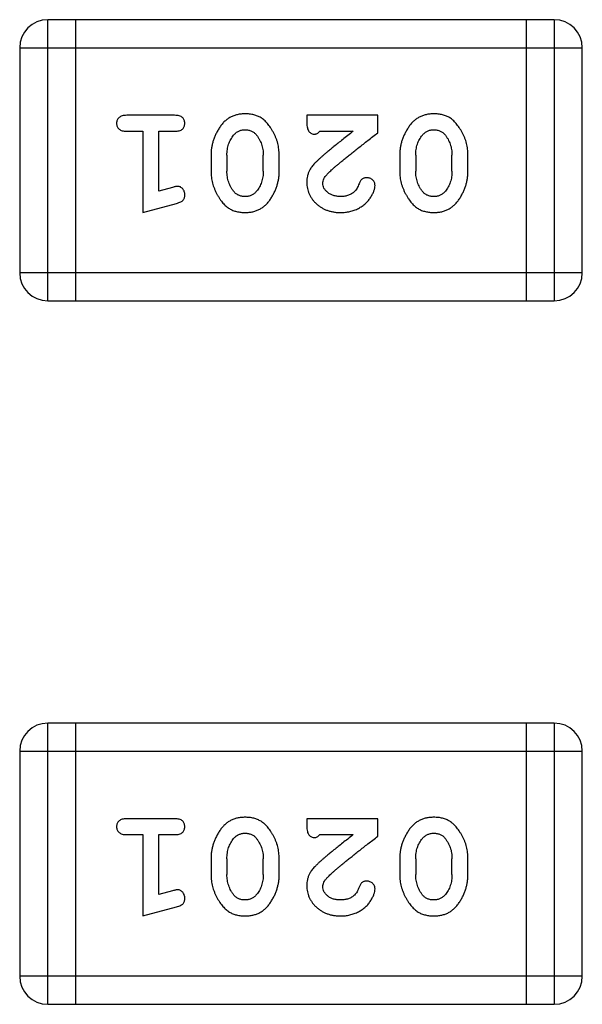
# Model space of a CAD drawing. Header units: millimetres. Extents: x 563 to 681, y 173 to 284.
# Tile 85 of 167: x 661.16 to 661.769, y 180.315 to 181.383. Entities that reach past the tile are written whole.
import ezdxf

# ---------------------------------------------------------------- set-up
doc = ezdxf.new("R2010")
doc.units = ezdxf.units.MM
doc.header["$LTSCALE"] = 30.734
doc.layers.get('0').update_dxf_attribs({"linetype": 'CONTINUOUS'})

msp = doc.modelspace()

# ---------------------------------------------------------------- linework, layer by layer
at = {"linetype": 'Continuous'}
for p, q in [((661.7387, 181.3826), (661.1901, 181.3826)), ((661.1901, 181.0778), (661.1901, 181.3826)), ((661.2206, 181.0778), (661.2206, 181.3826)), ((661.7082, 181.3826), (661.7082, 181.0778)), ((661.7387, 181.3826), (661.7387, 181.0778)), ((661.1596, 181.3521), (661.7692, 181.3521)), ((661.1596, 181.3521), (661.1596, 181.1083)), ((661.7692, 181.1083), (661.7692, 181.3521)), ((661.3275, 181.279), (661.2756, 181.279)), ((661.5478, 181.279), (661.4707, 181.279)), ((661.4707, 181.279), (661.4707, 181.2711)), ((661.5478, 181.2601), (661.5478, 181.279)), ((661.2756, 181.2617), (661.2929, 181.2617)), ((661.2929, 181.2617), (661.2929, 181.1736)), ((661.3102, 181.2617), (661.3275, 181.2617)), ((661.3102, 181.1967), (661.3102, 181.2617)), ((661.4848, 181.2617), (661.521, 181.2617)), ((661.3669, 181.2359), (661.3669, 181.2182)), ((661.3842, 181.2357), (661.3842, 181.2184)), ((661.4235, 181.2184), (661.4235, 181.2357)), ((661.4408, 181.2182), (661.4408, 181.2359)), ((661.5714, 181.2359), (661.5714, 181.2182)), ((661.5887, 181.2357), (661.5887, 181.2184)), ((661.628, 181.2184), (661.628, 181.2357)), ((661.6453, 181.2182), (661.6453, 181.2359)), ((661.3252, 181.2008), (661.3102, 181.1967)), ((661.2929, 181.1736), (661.3295, 181.1834)), ((661.7692, 181.1083), (661.1596, 181.1083)), ((661.1901, 181.0778), (661.7387, 181.0778)), ((661.7387, 180.6201), (661.1901, 180.6201)), ((661.1901, 180.3153), (661.1901, 180.6201)), ((661.2206, 180.3153), (661.2206, 180.6201)), ((661.7082, 180.6201), (661.7082, 180.3153)), ((661.7387, 180.6201), (661.7387, 180.3153)), ((661.1596, 180.5896), (661.7692, 180.5896)), ((661.1596, 180.5896), (661.1596, 180.3458)), ((661.7692, 180.3458), (661.7692, 180.5896)), ((661.3275, 180.5165), (661.2756, 180.5165)), ((661.5478, 180.5165), (661.4707, 180.5165)), ((661.4707, 180.5165), (661.4707, 180.5086)), ((661.5478, 180.4976), (661.5478, 180.5165)), ((661.2756, 180.4992), (661.2929, 180.4992)), ((661.2929, 180.4992), (661.2929, 180.4111)), ((661.3102, 180.4992), (661.3275, 180.4992)), ((661.3102, 180.4342), (661.3102, 180.4992)), ((661.4848, 180.4992), (661.521, 180.4992)), ((661.3669, 180.4734), (661.3669, 180.4557)), ((661.3842, 180.4731), (661.3842, 180.4559)), ((661.4235, 180.4559), (661.4235, 180.4731)), ((661.4408, 180.4557), (661.4408, 180.4734)), ((661.5714, 180.4734), (661.5714, 180.4557)), ((661.5887, 180.4731), (661.5887, 180.4559)), ((661.628, 180.4559), (661.628, 180.4731)), ((661.6453, 180.4557), (661.6453, 180.4734)), ((661.3252, 180.4383), (661.3102, 180.4342)), ((661.2929, 180.4111), (661.3295, 180.4209)), ((661.7692, 180.3458), (661.1596, 180.3458)), ((661.1901, 180.3153), (661.7387, 180.3153))]:
    msp.add_line(p, q, dxfattribs=at)
for centre, start, end in [((661.1901, 181.3521), 90, 180), ((661.7387, 181.3521), 0, 90), ((661.1901, 181.1083), 180, 270), ((661.7387, 181.1083), 270, 0), ((661.1901, 180.5896), 90, 180), ((661.7387, 180.5896), 0, 90), ((661.1901, 180.3458), 180, 270), ((661.7387, 180.3458), 270, 0)]:
    msp.add_arc(centre, 0.0305, start, end, dxfattribs=at)
for points, knots in [([(661.2756, 181.279), (661.2747, 181.2789), (661.273, 181.2789), (661.2707, 181.2784), (661.2688, 181.2777), (661.2672, 181.2766), (661.266, 181.2753), (661.2652, 181.2738), (661.2647, 181.2721), (661.2646, 181.2709), (661.2646, 181.2703)], [0, 0, 0, 0, 0.169012, 0.317488, 0.445429, 0.560977, 0.67065, 0.776666, 0.88492, 1, 1, 1, 1]), ([(661.3385, 181.2703), (661.3385, 181.2709), (661.3384, 181.2721), (661.3379, 181.2738), (661.3371, 181.2753), (661.336, 181.2766), (661.3344, 181.2777), (661.3324, 181.2784), (661.3301, 181.2789), (661.3284, 181.2789), (661.3275, 181.279)], [0, 0, 0, 0, 0.115051, 0.223278, 0.329269, 0.437893, 0.554681, 0.682591, 0.83103, 1, 1, 1, 1]), ([(661.4038, 181.2805), (661.4023, 181.2805), (661.3995, 181.2804), (661.3954, 181.2797), (661.3916, 181.2786), (661.388, 181.277), (661.3847, 181.275), (661.3816, 181.2725), (661.3788, 181.2695), (661.3764, 181.2661), (661.3742, 181.2625), (661.3722, 181.2589), (661.3706, 181.2551), (661.3692, 181.2514), (661.3682, 181.2476), (661.3674, 181.2437), (661.3669, 181.2398), (661.3669, 181.2372), (661.3669, 181.2359)], [0, 0, 0, 0, 0.067217, 0.131051, 0.19272, 0.252824, 0.312745, 0.373449, 0.436041, 0.501494, 0.567761, 0.632087, 0.695096, 0.757109, 0.817993, 0.878657, 0.939311, 1, 1, 1, 1]), ([(661.4408, 181.2359), (661.4408, 181.237), (661.4407, 181.2391), (661.4404, 181.2423), (661.44, 181.2454), (661.4393, 181.2485), (661.4384, 181.2516), (661.4372, 181.2546), (661.436, 181.2575), (661.4345, 181.2604), (661.4329, 181.2631), (661.4313, 181.2657), (661.4297, 181.268), (661.428, 181.2701), (661.4263, 181.272), (661.4246, 181.2736), (661.4229, 181.2751), (661.4205, 181.2767), (661.4173, 181.2783), (661.4132, 181.2796), (661.4086, 181.2804), (661.4054, 181.2805), (661.4038, 181.2805)], [0, 0, 0, 0, 0.049886, 0.09882, 0.148132, 0.19689, 0.246038, 0.295176, 0.345305, 0.395692, 0.445312, 0.491875, 0.535813, 0.577009, 0.616081, 0.652689, 0.687585, 0.720206, 0.785062, 0.85223, 0.923759, 1, 1, 1, 1]), ([(661.6083, 181.2805), (661.6068, 181.2805), (661.604, 181.2804), (661.5999, 181.2797), (661.5961, 181.2786), (661.5925, 181.277), (661.5892, 181.275), (661.5861, 181.2725), (661.5833, 181.2695), (661.5809, 181.2661), (661.5787, 181.2625), (661.5767, 181.2589), (661.5751, 181.2551), (661.5737, 181.2514), (661.5727, 181.2476), (661.5719, 181.2437), (661.5715, 181.2398), (661.5714, 181.2372), (661.5714, 181.2359)], [0, 0, 0, 0, 0.067217, 0.131051, 0.19272, 0.252824, 0.312745, 0.373449, 0.436041, 0.501494, 0.567761, 0.632087, 0.695096, 0.757109, 0.817993, 0.878657, 0.939311, 1, 1, 1, 1]), ([(661.6453, 181.2359), (661.6453, 181.237), (661.6453, 181.2391), (661.6449, 181.2423), (661.6445, 181.2454), (661.6438, 181.2485), (661.6429, 181.2516), (661.6418, 181.2546), (661.6405, 181.2575), (661.639, 181.2604), (661.6375, 181.2631), (661.6358, 181.2657), (661.6342, 181.268), (661.6325, 181.2701), (661.6308, 181.272), (661.6291, 181.2736), (661.6274, 181.2751), (661.625, 181.2767), (661.6219, 181.2783), (661.6177, 181.2796), (661.6131, 181.2804), (661.6099, 181.2805), (661.6083, 181.2805)], [0, 0, 0, 0, 0.049886, 0.09882, 0.148132, 0.19689, 0.246038, 0.295176, 0.345305, 0.395692, 0.445312, 0.491875, 0.535813, 0.577009, 0.616081, 0.652689, 0.687585, 0.720206, 0.785062, 0.85223, 0.923759, 1, 1, 1, 1]), ([(661.2646, 181.2703), (661.2646, 181.2697), (661.2647, 181.2685), (661.2652, 181.2668), (661.266, 181.2653), (661.2672, 181.264), (661.2688, 181.2629), (661.2707, 181.2622), (661.273, 181.2617), (661.2747, 181.2617), (661.2756, 181.2617)], [0, 0, 0, 0, 0.11517, 0.223509, 0.328254, 0.438012, 0.553651, 0.682263, 0.830856, 1, 1, 1, 1]), ([(661.3275, 181.2617), (661.3284, 181.2617), (661.3301, 181.2617), (661.3324, 181.2622), (661.3344, 181.2629), (661.336, 181.264), (661.3371, 181.2654), (661.3379, 181.2668), (661.3384, 181.2685), (661.3385, 181.2697), (661.3385, 181.2703)], [0, 0, 0, 0, 0.169102, 0.317658, 0.446239, 0.563118, 0.671828, 0.776546, 0.884858, 1, 1, 1, 1]), ([(661.3914, 181.2574), (661.3918, 181.2579), (661.3926, 181.2588), (661.3939, 181.26), (661.3954, 181.261), (661.3969, 181.2618), (661.3985, 181.2625), (661.4001, 181.2629), (661.4019, 181.2632), (661.4031, 181.2632), (661.4037, 181.2632)], [0, 0, 0, 0, 0.129853, 0.25607, 0.380154, 0.49978, 0.62208, 0.743277, 0.868791, 1, 1, 1, 1]), ([(661.4037, 181.2632), (661.4043, 181.2632), (661.4056, 181.2632), (661.4074, 181.2629), (661.4091, 181.2625), (661.4107, 181.2619), (661.4122, 181.2612), (661.4135, 181.2603), (661.4148, 181.2592), (661.4155, 181.2584), (661.4159, 181.258)], [0, 0, 0, 0, 0.139844, 0.271849, 0.399162, 0.521619, 0.6402, 0.758957, 0.87828, 1, 1, 1, 1]), ([(661.4707, 181.2711), (661.4707, 181.27), (661.4708, 181.2681), (661.4712, 181.2654), (661.4719, 181.2631), (661.4729, 181.2614), (661.4742, 181.2601), (661.4758, 181.2592), (661.4775, 181.2586), (661.4787, 181.2585), (661.4793, 181.2585)], [0, 0, 0, 0, 0.1844, 0.34094, 0.473574, 0.586824, 0.690029, 0.789175, 0.890445, 1, 1, 1, 1]), ([(661.4793, 181.2585), (661.4798, 181.2586), (661.4807, 181.2586), (661.4821, 181.2593), (661.4835, 181.2603), (661.4844, 181.2612), (661.4848, 181.2617)], [0, 0, 0, 0, 0.20611, 0.432681, 0.695597, 1, 1, 1, 1]), ([(661.521, 181.2617), (661.519, 181.2601), (661.5152, 181.2571), (661.5097, 181.2528), (661.5048, 181.2489), (661.5003, 181.2453), (661.4964, 181.2421), (661.4929, 181.2393), (661.49, 181.2368), (661.4883, 181.2353), (661.4875, 181.2346)], [0, 0, 0, 0, 0.176662, 0.337826, 0.484741, 0.617764, 0.73494, 0.837793, 0.926412, 1, 1, 1, 1]), ([(661.5959, 181.2574), (661.5963, 181.2579), (661.5971, 181.2588), (661.5985, 181.26), (661.5999, 181.261), (661.6014, 181.2618), (661.603, 181.2625), (661.6046, 181.2629), (661.6064, 181.2632), (661.6076, 181.2632), (661.6082, 181.2632)], [0, 0, 0, 0, 0.129853, 0.25607, 0.380154, 0.49978, 0.62208, 0.743277, 0.868791, 1, 1, 1, 1]), ([(661.6082, 181.2632), (661.6089, 181.2632), (661.6101, 181.2632), (661.6119, 181.2629), (661.6136, 181.2625), (661.6152, 181.2619), (661.6167, 181.2612), (661.618, 181.2603), (661.6193, 181.2592), (661.62, 181.2584), (661.6204, 181.258)], [0, 0, 0, 0, 0.139844, 0.271849, 0.399162, 0.521619, 0.6402, 0.758957, 0.87828, 1, 1, 1, 1]), ([(661.3842, 181.2357), (661.3842, 181.2367), (661.3842, 181.2388), (661.3846, 181.2419), (661.3851, 181.2448), (661.386, 181.2476), (661.3869, 181.2503), (661.3882, 181.2528), (661.3897, 181.2552), (661.3908, 181.2567), (661.3914, 181.2574)], [0, 0, 0, 0, 0.135449, 0.266263, 0.393429, 0.516942, 0.639128, 0.758779, 0.879341, 1, 1, 1, 1]), ([(661.4159, 181.258), (661.4165, 181.2572), (661.4177, 181.2556), (661.4192, 181.253), (661.4206, 181.2504), (661.4216, 181.2476), (661.4225, 181.2448), (661.4231, 181.2418), (661.4234, 181.2388), (661.4235, 181.2367), (661.4235, 181.2357)], [0, 0, 0, 0, 0.124927, 0.248361, 0.370889, 0.492583, 0.61616, 0.741472, 0.869044, 1, 1, 1, 1]), ([(661.4928, 181.2151), (661.4932, 181.2156), (661.4942, 181.2165), (661.4958, 181.2181), (661.4977, 181.2198), (661.4998, 181.2218), (661.5023, 181.2239), (661.505, 181.2262), (661.508, 181.2287), (661.5113, 181.2314), (661.5149, 181.2344), (661.5188, 181.2374), (661.5229, 181.2407), (661.5273, 181.2442), (661.5321, 181.2479), (661.537, 181.2518), (661.5423, 181.2559), (661.5459, 181.2587), (661.5478, 181.2601)], [0, 0, 0, 0, 0.026647, 0.057942, 0.094152, 0.134806, 0.180631, 0.231142, 0.286385, 0.346321, 0.411439, 0.481035, 0.555329, 0.634592, 0.718826, 0.807759, 0.901393, 1, 1, 1, 1]), ([(661.5887, 181.2357), (661.5887, 181.2367), (661.5888, 181.2388), (661.5891, 181.2419), (661.5896, 181.2448), (661.5905, 181.2476), (661.5914, 181.2503), (661.5927, 181.2528), (661.5942, 181.2552), (661.5953, 181.2567), (661.5959, 181.2574)], [0, 0, 0, 0, 0.135449, 0.266263, 0.393429, 0.516942, 0.639128, 0.758779, 0.879341, 1, 1, 1, 1]), ([(661.6204, 181.258), (661.621, 181.2572), (661.6222, 181.2556), (661.6237, 181.253), (661.6251, 181.2504), (661.6261, 181.2476), (661.627, 181.2448), (661.6276, 181.2418), (661.6279, 181.2388), (661.628, 181.2367), (661.628, 181.2357)], [0, 0, 0, 0, 0.124927, 0.248361, 0.370889, 0.492583, 0.61616, 0.741472, 0.869044, 1, 1, 1, 1]), ([(661.4875, 181.2346), (661.4866, 181.2339), (661.4849, 181.2324), (661.4825, 181.2301), (661.4804, 181.228), (661.4785, 181.2261), (661.4769, 181.2242), (661.4756, 181.2224), (661.4744, 181.2208), (661.4733, 181.2187), (661.4723, 181.2162), (661.4713, 181.213), (661.4708, 181.2097), (661.4707, 181.2075), (661.4707, 181.2063)], [0, 0, 0, 0, 0.103002, 0.197728, 0.285279, 0.365235, 0.437224, 0.502446, 0.560545, 0.611446, 0.707576, 0.80349, 0.900532, 1, 1, 1, 1]), ([(661.3669, 181.2182), (661.3669, 181.2171), (661.3669, 181.215), (661.3672, 181.2118), (661.3678, 181.2086), (661.3684, 181.2055), (661.3693, 181.2025), (661.3705, 181.1995), (661.3717, 181.1965), (661.3732, 181.1936), (661.3748, 181.1909), (661.3765, 181.1883), (661.3781, 181.186), (661.3798, 181.1839), (661.3815, 181.1821), (661.3832, 181.1804), (661.385, 181.179), (661.3873, 181.1774), (661.3905, 181.1758), (661.3947, 181.1745), (661.3992, 181.1737), (661.4024, 181.1736), (661.404, 181.1736)], [0, 0, 0, 0, 0.049855, 0.099516, 0.148482, 0.19758, 0.246804, 0.296268, 0.346517, 0.397047, 0.446826, 0.49336, 0.537801, 0.579207, 0.617974, 0.654833, 0.689171, 0.722088, 0.786392, 0.853518, 0.924186, 1, 1, 1, 1]), ([(661.3917, 181.1962), (661.3911, 181.197), (661.3899, 181.1985), (661.3884, 181.2011), (661.3871, 181.2037), (661.386, 181.2065), (661.3852, 181.2093), (661.3846, 181.2123), (661.3842, 181.2153), (661.3842, 181.2174), (661.3842, 181.2184)], [0, 0, 0, 0, 0.125331, 0.248948, 0.371201, 0.494032, 0.616811, 0.742104, 0.868849, 1, 1, 1, 1]), ([(661.404, 181.1736), (661.4054, 181.1736), (661.4082, 181.1737), (661.4123, 181.1744), (661.4162, 181.1755), (661.4197, 181.1771), (661.423, 181.1792), (661.4261, 181.1817), (661.4289, 181.1846), (661.4313, 181.188), (661.4335, 181.1916), (661.4355, 181.1953), (661.4371, 181.199), (661.4385, 181.2028), (661.4395, 181.2066), (661.4403, 181.2104), (661.4407, 181.2143), (661.4408, 181.2169), (661.4408, 181.2182)], [0, 0, 0, 0, 0.06692, 0.130834, 0.19258, 0.252759, 0.312631, 0.373411, 0.436359, 0.501894, 0.568244, 0.632472, 0.69556, 0.757163, 0.818592, 0.878885, 0.939235, 1, 1, 1, 1]), ([(661.4235, 181.2184), (661.4235, 181.2174), (661.4234, 181.2153), (661.4231, 181.2123), (661.4225, 181.2093), (661.4217, 181.2065), (661.4207, 181.2038), (661.4194, 181.2013), (661.418, 181.1989), (661.4168, 181.1974), (661.4162, 181.1967)], [0, 0, 0, 0, 0.135446, 0.266257, 0.393419, 0.517936, 0.639137, 0.758785, 0.879345, 1, 1, 1, 1]), ([(661.488, 181.2054), (661.4881, 181.2062), (661.4882, 181.2078), (661.4892, 181.2103), (661.4907, 181.2127), (661.492, 181.2143), (661.4928, 181.2151)], [0, 0, 0, 0, 0.212836, 0.442809, 0.70317, 1, 1, 1, 1]), ([(661.5358, 181.2113), (661.5353, 181.2113), (661.5344, 181.2113), (661.533, 181.211), (661.5317, 181.2105), (661.5306, 181.2098), (661.5296, 181.2089), (661.5287, 181.2078), (661.5279, 181.2064), (661.5275, 181.2053), (661.5273, 181.2048)], [0, 0, 0, 0, 0.127347, 0.246131, 0.359406, 0.470543, 0.586092, 0.711469, 0.847022, 1, 1, 1, 1]), ([(661.5446, 181.2029), (661.5446, 181.2034), (661.5445, 181.2045), (661.544, 181.2061), (661.5432, 181.2075), (661.5421, 181.2088), (661.5407, 181.2099), (661.5392, 181.2107), (661.5375, 181.2113), (661.5364, 181.2113), (661.5358, 181.2113)], [0, 0, 0, 0, 0.120856, 0.239483, 0.360995, 0.490166, 0.620982, 0.746416, 0.870253, 1, 1, 1, 1]), ([(661.5714, 181.2182), (661.5714, 181.2171), (661.5714, 181.215), (661.5717, 181.2118), (661.5723, 181.2086), (661.5729, 181.2055), (661.5739, 181.2025), (661.575, 181.1995), (661.5763, 181.1965), (661.5778, 181.1936), (661.5794, 181.1909), (661.581, 181.1883), (661.5826, 181.186), (661.5843, 181.1839), (661.586, 181.1821), (661.5877, 181.1804), (661.5895, 181.179), (661.5918, 181.1774), (661.595, 181.1758), (661.5992, 181.1745), (661.6037, 181.1737), (661.6069, 181.1736), (661.6085, 181.1736)], [0, 0, 0, 0, 0.049855, 0.099516, 0.148482, 0.19758, 0.246804, 0.296268, 0.346517, 0.397047, 0.446826, 0.49336, 0.537801, 0.579207, 0.617974, 0.654833, 0.689171, 0.722088, 0.786392, 0.853518, 0.924186, 1, 1, 1, 1]), ([(661.5962, 181.1962), (661.5956, 181.197), (661.5944, 181.1985), (661.5929, 181.2011), (661.5916, 181.2037), (661.5905, 181.2065), (661.5897, 181.2093), (661.5891, 181.2123), (661.5888, 181.2153), (661.5887, 181.2174), (661.5887, 181.2184)], [0, 0, 0, 0, 0.125331, 0.248948, 0.371201, 0.494032, 0.616811, 0.742104, 0.868849, 1, 1, 1, 1]), ([(661.6085, 181.1736), (661.61, 181.1736), (661.6128, 181.1737), (661.6168, 181.1744), (661.6207, 181.1755), (661.6243, 181.1771), (661.6276, 181.1792), (661.6306, 181.1817), (661.6334, 181.1846), (661.6359, 181.188), (661.6381, 181.1916), (661.64, 181.1953), (661.6416, 181.199), (661.643, 181.2028), (661.644, 181.2066), (661.6448, 181.2104), (661.6452, 181.2143), (661.6453, 181.2169), (661.6453, 181.2182)], [0, 0, 0, 0, 0.06692, 0.130834, 0.19258, 0.252759, 0.312631, 0.373411, 0.436359, 0.501894, 0.568244, 0.632472, 0.69556, 0.757163, 0.818592, 0.878885, 0.939235, 1, 1, 1, 1]), ([(661.628, 181.2184), (661.628, 181.2174), (661.6279, 181.2153), (661.6276, 181.2123), (661.6271, 181.2093), (661.6262, 181.2065), (661.6252, 181.2038), (661.624, 181.2013), (661.6225, 181.1989), (661.6213, 181.1974), (661.6208, 181.1967)], [0, 0, 0, 0, 0.135446, 0.266257, 0.393419, 0.517936, 0.639137, 0.758785, 0.879345, 1, 1, 1, 1]), ([(661.3307, 181.2019), (661.3303, 181.2019), (661.3296, 181.2018), (661.3283, 181.2016), (661.3269, 181.2013), (661.3258, 181.201), (661.3252, 181.2008)], [0, 0, 0, 0, 0.183151, 0.413144, 0.682305, 1, 1, 1, 1]), ([(661.3385, 181.1926), (661.3385, 181.1932), (661.3385, 181.1945), (661.338, 181.1962), (661.3373, 181.1978), (661.3363, 181.1992), (661.3351, 181.2004), (661.3337, 181.2013), (661.3322, 181.2018), (661.3312, 181.2018), (661.3307, 181.2019)], [0, 0, 0, 0, 0.138815, 0.27042, 0.39836, 0.52875, 0.654955, 0.771147, 0.884581, 1, 1, 1, 1]), ([(661.4707, 181.2063), (661.4707, 181.2052), (661.4708, 181.203), (661.4713, 181.1998), (661.4721, 181.1967), (661.4732, 181.1937), (661.4747, 181.1909), (661.4765, 181.1881), (661.4786, 181.1855), (661.481, 181.1831), (661.4836, 181.1809), (661.4865, 181.1789), (661.4895, 181.1773), (661.4927, 181.1759), (661.4961, 181.1749), (661.4997, 181.1741), (661.5035, 181.1736), (661.5061, 181.1736), (661.5074, 181.1736)], [0, 0, 0, 0, 0.060981, 0.120256, 0.178148, 0.236115, 0.293993, 0.352864, 0.413358, 0.476056, 0.539296, 0.602396, 0.665116, 0.728325, 0.792919, 0.859317, 0.928302, 1, 1, 1, 1]), ([(661.5075, 181.1909), (661.5061, 181.1909), (661.5034, 181.191), (661.4996, 181.1919), (661.4962, 181.1932), (661.4933, 181.1952), (661.491, 181.1974), (661.4892, 181.1999), (661.4882, 181.2026), (661.4881, 181.2045), (661.488, 181.2054)], [0, 0, 0, 0, 0.156344, 0.299348, 0.4327, 0.561, 0.682299, 0.791883, 0.89611, 1, 1, 1, 1]), ([(661.5074, 181.1736), (661.5091, 181.1736), (661.5124, 181.1737), (661.5174, 181.1746), (661.5221, 181.176), (661.5266, 181.178), (661.5307, 181.1804), (661.5344, 181.1833), (661.5375, 181.1866), (661.54, 181.1901), (661.542, 181.1937), (661.5435, 181.197), (661.5444, 181.2), (661.5446, 181.202), (661.5446, 181.2029)], [0, 0, 0, 0, 0.098286, 0.193983, 0.289056, 0.384352, 0.477435, 0.566197, 0.652355, 0.737986, 0.818188, 0.887401, 0.94802, 1, 1, 1, 1]), ([(661.5273, 181.2048), (661.527, 181.2039), (661.5264, 181.2022), (661.5252, 181.1999), (661.5239, 181.1978), (661.5229, 181.1968), (661.5224, 181.1963)], [0, 0, 0, 0, 0.285518, 0.544185, 0.781367, 1, 1, 1, 1]), ([(661.3295, 181.1834), (661.3303, 181.1837), (661.3319, 181.1842), (661.334, 181.185), (661.3356, 181.1859), (661.3368, 181.187), (661.3376, 181.1881), (661.3381, 181.1895), (661.3385, 181.191), (661.3385, 181.1921), (661.3385, 181.1926)], [0, 0, 0, 0, 0.187321, 0.344927, 0.475328, 0.579604, 0.674244, 0.773631, 0.882025, 1, 1, 1, 1]), ([(661.4039, 181.1909), (661.4032, 181.1909), (661.402, 181.1909), (661.4002, 181.1912), (661.3985, 181.1916), (661.3969, 181.1922), (661.3955, 181.1929), (661.3941, 181.1938), (661.3928, 181.1949), (661.3921, 181.1957), (661.3917, 181.1962)], [0, 0, 0, 0, 0.138115, 0.270177, 0.397547, 0.520057, 0.63869, 0.757499, 0.878226, 1, 1, 1, 1]), ([(661.4162, 181.1967), (661.4158, 181.1962), (661.415, 181.1953), (661.4137, 181.1941), (661.4123, 181.1931), (661.4108, 181.1923), (661.4092, 181.1916), (661.4075, 181.1912), (661.4057, 181.1909), (661.4045, 181.1909), (661.4039, 181.1909)], [0, 0, 0, 0, 0.13042, 0.256046, 0.378133, 0.498725, 0.620452, 0.742761, 0.869406, 1, 1, 1, 1]), ([(661.5224, 181.1963), (661.5219, 181.1958), (661.5209, 181.195), (661.5192, 181.1939), (661.5175, 181.193), (661.5157, 181.1922), (661.5138, 181.1916), (661.5118, 181.1912), (661.5097, 181.1909), (661.5082, 181.1909), (661.5075, 181.1909)], [0, 0, 0, 0, 0.121873, 0.243139, 0.363336, 0.485133, 0.607572, 0.734701, 0.864814, 1, 1, 1, 1]), ([(661.6084, 181.1909), (661.6078, 181.1909), (661.6065, 181.1909), (661.6047, 181.1912), (661.603, 181.1916), (661.6014, 181.1922), (661.6, 181.1929), (661.5986, 181.1938), (661.5973, 181.1949), (661.5966, 181.1957), (661.5962, 181.1962)], [0, 0, 0, 0, 0.138115, 0.270177, 0.397547, 0.520057, 0.63869, 0.757499, 0.878226, 1, 1, 1, 1]), ([(661.6208, 181.1967), (661.6203, 181.1962), (661.6195, 181.1953), (661.6182, 181.1941), (661.6168, 181.1931), (661.6153, 181.1923), (661.6137, 181.1916), (661.612, 181.1912), (661.6102, 181.1909), (661.609, 181.1909), (661.6084, 181.1909)], [0, 0, 0, 0, 0.13042, 0.256046, 0.378133, 0.498725, 0.620452, 0.742761, 0.869406, 1, 1, 1, 1]), ([(661.2756, 180.5165), (661.2747, 180.5164), (661.273, 180.5164), (661.2707, 180.5159), (661.2688, 180.5152), (661.2672, 180.5141), (661.266, 180.5128), (661.2652, 180.5113), (661.2647, 180.5096), (661.2646, 180.5084), (661.2646, 180.5078)], [0, 0, 0, 0, 0.169012, 0.317488, 0.445429, 0.560977, 0.67065, 0.776666, 0.88492, 1, 1, 1, 1]), ([(661.3385, 180.5078), (661.3385, 180.5084), (661.3384, 180.5096), (661.3379, 180.5113), (661.3371, 180.5128), (661.336, 180.5141), (661.3344, 180.5152), (661.3324, 180.5159), (661.3301, 180.5164), (661.3284, 180.5164), (661.3275, 180.5165)], [0, 0, 0, 0, 0.115051, 0.223278, 0.329269, 0.437893, 0.554681, 0.682591, 0.83103, 1, 1, 1, 1]), ([(661.4038, 180.518), (661.4023, 180.518), (661.3995, 180.5179), (661.3954, 180.5172), (661.3916, 180.5161), (661.388, 180.5145), (661.3847, 180.5125), (661.3816, 180.5099), (661.3788, 180.507), (661.3764, 180.5036), (661.3742, 180.5), (661.3722, 180.4963), (661.3706, 180.4926), (661.3692, 180.4889), (661.3682, 180.4851), (661.3674, 180.4812), (661.3669, 180.4773), (661.3669, 180.4747), (661.3669, 180.4734)], [0, 0, 0, 0, 0.067217, 0.131051, 0.19272, 0.252824, 0.312745, 0.373449, 0.436041, 0.501494, 0.567761, 0.632087, 0.695096, 0.757109, 0.817993, 0.878657, 0.939311, 1, 1, 1, 1]), ([(661.4408, 180.4734), (661.4408, 180.4745), (661.4407, 180.4766), (661.4404, 180.4798), (661.44, 180.4829), (661.4393, 180.486), (661.4384, 180.4891), (661.4372, 180.492), (661.436, 180.495), (661.4345, 180.4979), (661.4329, 180.5006), (661.4313, 180.5032), (661.4297, 180.5055), (661.428, 180.5076), (661.4263, 180.5095), (661.4246, 180.5111), (661.4229, 180.5125), (661.4205, 180.5141), (661.4173, 180.5157), (661.4132, 180.5171), (661.4086, 180.5179), (661.4054, 180.518), (661.4038, 180.518)], [0, 0, 0, 0, 0.049886, 0.09882, 0.148132, 0.19689, 0.246038, 0.295176, 0.345305, 0.395692, 0.445312, 0.491875, 0.535813, 0.577009, 0.616081, 0.652689, 0.687585, 0.720206, 0.785062, 0.85223, 0.923759, 1, 1, 1, 1]), ([(661.6083, 180.518), (661.6068, 180.518), (661.604, 180.5179), (661.5999, 180.5172), (661.5961, 180.5161), (661.5925, 180.5145), (661.5892, 180.5125), (661.5861, 180.5099), (661.5833, 180.507), (661.5809, 180.5036), (661.5787, 180.5), (661.5767, 180.4963), (661.5751, 180.4926), (661.5737, 180.4889), (661.5727, 180.4851), (661.5719, 180.4812), (661.5715, 180.4773), (661.5714, 180.4747), (661.5714, 180.4734)], [0, 0, 0, 0, 0.067217, 0.131051, 0.19272, 0.252824, 0.312745, 0.373449, 0.436041, 0.501494, 0.567761, 0.632087, 0.695096, 0.757109, 0.817993, 0.878657, 0.939311, 1, 1, 1, 1]), ([(661.6453, 180.4734), (661.6453, 180.4745), (661.6453, 180.4766), (661.6449, 180.4798), (661.6445, 180.4829), (661.6438, 180.486), (661.6429, 180.4891), (661.6418, 180.492), (661.6405, 180.495), (661.639, 180.4979), (661.6375, 180.5006), (661.6358, 180.5032), (661.6342, 180.5055), (661.6325, 180.5076), (661.6308, 180.5095), (661.6291, 180.5111), (661.6274, 180.5125), (661.625, 180.5141), (661.6219, 180.5157), (661.6177, 180.5171), (661.6131, 180.5179), (661.6099, 180.518), (661.6083, 180.518)], [0, 0, 0, 0, 0.049886, 0.09882, 0.148132, 0.19689, 0.246038, 0.295176, 0.345305, 0.395692, 0.445312, 0.491875, 0.535813, 0.577009, 0.616081, 0.652689, 0.687585, 0.720206, 0.785062, 0.85223, 0.923759, 1, 1, 1, 1]), ([(661.2646, 180.5078), (661.2646, 180.5072), (661.2647, 180.506), (661.2652, 180.5043), (661.266, 180.5028), (661.2672, 180.5015), (661.2688, 180.5004), (661.2707, 180.4997), (661.273, 180.4992), (661.2747, 180.4992), (661.2756, 180.4992)], [0, 0, 0, 0, 0.11517, 0.223509, 0.328254, 0.438012, 0.553651, 0.682263, 0.830856, 1, 1, 1, 1]), ([(661.3275, 180.4992), (661.3284, 180.4992), (661.3301, 180.4992), (661.3324, 180.4997), (661.3344, 180.5004), (661.336, 180.5015), (661.3371, 180.5028), (661.3379, 180.5043), (661.3384, 180.506), (661.3385, 180.5072), (661.3385, 180.5078)], [0, 0, 0, 0, 0.169102, 0.317658, 0.446239, 0.563118, 0.671828, 0.776546, 0.884858, 1, 1, 1, 1]), ([(661.4707, 180.5086), (661.4707, 180.5075), (661.4708, 180.5055), (661.4712, 180.5028), (661.4719, 180.5006), (661.4729, 180.4989), (661.4742, 180.4976), (661.4758, 180.4967), (661.4775, 180.4961), (661.4787, 180.496), (661.4793, 180.496)], [0, 0, 0, 0, 0.1844, 0.34094, 0.473574, 0.586824, 0.690029, 0.789175, 0.890445, 1, 1, 1, 1]), ([(661.3842, 180.4731), (661.3842, 180.4742), (661.3842, 180.4763), (661.3846, 180.4793), (661.3851, 180.4823), (661.386, 180.4851), (661.3869, 180.4878), (661.3882, 180.4903), (661.3897, 180.4927), (661.3908, 180.4942), (661.3914, 180.4949)], [0, 0, 0, 0, 0.135449, 0.266263, 0.393429, 0.516942, 0.639128, 0.758779, 0.879341, 1, 1, 1, 1]), ([(661.3914, 180.4949), (661.3918, 180.4954), (661.3926, 180.4963), (661.3939, 180.4975), (661.3954, 180.4985), (661.3969, 180.4993), (661.3985, 180.4999), (661.4001, 180.5004), (661.4019, 180.5007), (661.4031, 180.5007), (661.4037, 180.5007)], [0, 0, 0, 0, 0.129853, 0.25607, 0.380154, 0.49978, 0.62208, 0.743277, 0.868791, 1, 1, 1, 1]), ([(661.4037, 180.5007), (661.4043, 180.5007), (661.4056, 180.5007), (661.4074, 180.5004), (661.4091, 180.5), (661.4107, 180.4994), (661.4122, 180.4987), (661.4135, 180.4978), (661.4148, 180.4967), (661.4155, 180.4959), (661.4159, 180.4954)], [0, 0, 0, 0, 0.139844, 0.271849, 0.399162, 0.521619, 0.6402, 0.758957, 0.87828, 1, 1, 1, 1]), ([(661.4159, 180.4954), (661.4165, 180.4946), (661.4177, 180.4931), (661.4192, 180.4905), (661.4206, 180.4879), (661.4216, 180.4851), (661.4225, 180.4823), (661.4231, 180.4793), (661.4234, 180.4763), (661.4235, 180.4742), (661.4235, 180.4731)], [0, 0, 0, 0, 0.124927, 0.248361, 0.370889, 0.492583, 0.61616, 0.741472, 0.869044, 1, 1, 1, 1]), ([(661.4793, 180.496), (661.4798, 180.496), (661.4807, 180.4961), (661.4821, 180.4968), (661.4835, 180.4978), (661.4844, 180.4987), (661.4848, 180.4992)], [0, 0, 0, 0, 0.20611, 0.432681, 0.695597, 1, 1, 1, 1]), ([(661.521, 180.4992), (661.519, 180.4976), (661.5152, 180.4946), (661.5097, 180.4903), (661.5048, 180.4864), (661.5003, 180.4828), (661.4964, 180.4796), (661.4929, 180.4768), (661.49, 180.4743), (661.4883, 180.4728), (661.4875, 180.4721)], [0, 0, 0, 0, 0.176662, 0.337826, 0.484741, 0.617764, 0.73494, 0.837793, 0.926412, 1, 1, 1, 1]), ([(661.4928, 180.4526), (661.4932, 180.453), (661.4942, 180.454), (661.4958, 180.4556), (661.4977, 180.4573), (661.4998, 180.4592), (661.5023, 180.4614), (661.505, 180.4637), (661.508, 180.4662), (661.5113, 180.4689), (661.5149, 180.4718), (661.5188, 180.4749), (661.5229, 180.4782), (661.5273, 180.4817), (661.5321, 180.4854), (661.537, 180.4893), (661.5423, 180.4934), (661.5459, 180.4962), (661.5478, 180.4976)], [0, 0, 0, 0, 0.026647, 0.057942, 0.094152, 0.134806, 0.180631, 0.231142, 0.286385, 0.346321, 0.411439, 0.481035, 0.555329, 0.634592, 0.718826, 0.807759, 0.901393, 1, 1, 1, 1]), ([(661.5887, 180.4731), (661.5887, 180.4742), (661.5888, 180.4763), (661.5891, 180.4793), (661.5896, 180.4823), (661.5905, 180.4851), (661.5914, 180.4878), (661.5927, 180.4903), (661.5942, 180.4927), (661.5953, 180.4942), (661.5959, 180.4949)], [0, 0, 0, 0, 0.135449, 0.266263, 0.393429, 0.516942, 0.639128, 0.758779, 0.879341, 1, 1, 1, 1]), ([(661.5959, 180.4949), (661.5963, 180.4954), (661.5971, 180.4963), (661.5985, 180.4975), (661.5999, 180.4985), (661.6014, 180.4993), (661.603, 180.4999), (661.6046, 180.5004), (661.6064, 180.5007), (661.6076, 180.5007), (661.6082, 180.5007)], [0, 0, 0, 0, 0.129853, 0.25607, 0.380154, 0.49978, 0.62208, 0.743277, 0.868791, 1, 1, 1, 1]), ([(661.6082, 180.5007), (661.6089, 180.5007), (661.6101, 180.5007), (661.6119, 180.5004), (661.6136, 180.5), (661.6152, 180.4994), (661.6167, 180.4987), (661.618, 180.4978), (661.6193, 180.4967), (661.62, 180.4959), (661.6204, 180.4954)], [0, 0, 0, 0, 0.139844, 0.271849, 0.399162, 0.521619, 0.6402, 0.758957, 0.87828, 1, 1, 1, 1]), ([(661.6204, 180.4954), (661.621, 180.4946), (661.6222, 180.4931), (661.6237, 180.4905), (661.6251, 180.4879), (661.6261, 180.4851), (661.627, 180.4823), (661.6276, 180.4793), (661.6279, 180.4763), (661.628, 180.4742), (661.628, 180.4731)], [0, 0, 0, 0, 0.124927, 0.248361, 0.370889, 0.492583, 0.61616, 0.741472, 0.869044, 1, 1, 1, 1]), ([(661.4875, 180.4721), (661.4866, 180.4713), (661.4849, 180.4699), (661.4825, 180.4676), (661.4804, 180.4655), (661.4785, 180.4635), (661.4769, 180.4617), (661.4756, 180.4599), (661.4744, 180.4583), (661.4733, 180.4562), (661.4723, 180.4537), (661.4713, 180.4505), (661.4708, 180.4472), (661.4707, 180.445), (661.4707, 180.4438)], [0, 0, 0, 0, 0.103002, 0.197728, 0.285279, 0.365235, 0.437224, 0.502446, 0.560545, 0.611446, 0.707576, 0.80349, 0.900532, 1, 1, 1, 1]), ([(661.3669, 180.4557), (661.3669, 180.4546), (661.3669, 180.4524), (661.3672, 180.4493), (661.3678, 180.4461), (661.3684, 180.443), (661.3693, 180.44), (661.3705, 180.437), (661.3717, 180.434), (661.3732, 180.4311), (661.3748, 180.4284), (661.3765, 180.4258), (661.3781, 180.4235), (661.3798, 180.4214), (661.3815, 180.4195), (661.3832, 180.4179), (661.385, 180.4165), (661.3873, 180.4149), (661.3905, 180.4133), (661.3947, 180.412), (661.3992, 180.4112), (661.4024, 180.4111), (661.404, 180.4111)], [0, 0, 0, 0, 0.049855, 0.099516, 0.148482, 0.19758, 0.246804, 0.296268, 0.346517, 0.397047, 0.446826, 0.49336, 0.537801, 0.579207, 0.617974, 0.654833, 0.689171, 0.722088, 0.786392, 0.853518, 0.924186, 1, 1, 1, 1]), ([(661.3917, 180.4336), (661.3911, 180.4344), (661.3899, 180.436), (661.3884, 180.4386), (661.3871, 180.4412), (661.386, 180.444), (661.3852, 180.4468), (661.3846, 180.4498), (661.3842, 180.4528), (661.3842, 180.4549), (661.3842, 180.4559)], [0, 0, 0, 0, 0.125331, 0.248948, 0.371201, 0.494032, 0.616811, 0.742104, 0.868849, 1, 1, 1, 1]), ([(661.404, 180.4111), (661.4054, 180.4111), (661.4082, 180.4112), (661.4123, 180.4119), (661.4162, 180.413), (661.4197, 180.4146), (661.423, 180.4167), (661.4261, 180.4192), (661.4289, 180.4221), (661.4313, 180.4255), (661.4335, 180.4291), (661.4355, 180.4328), (661.4371, 180.4365), (661.4385, 180.4403), (661.4395, 180.4441), (661.4403, 180.4479), (661.4407, 180.4518), (661.4408, 180.4544), (661.4408, 180.4557)], [0, 0, 0, 0, 0.06692, 0.130834, 0.19258, 0.252759, 0.312631, 0.373411, 0.436359, 0.501894, 0.568244, 0.632472, 0.69556, 0.757163, 0.818592, 0.878885, 0.939235, 1, 1, 1, 1]), ([(661.4235, 180.4559), (661.4235, 180.4549), (661.4234, 180.4528), (661.4231, 180.4497), (661.4225, 180.4468), (661.4217, 180.444), (661.4207, 180.4413), (661.4194, 180.4388), (661.418, 180.4364), (661.4168, 180.4349), (661.4162, 180.4342)], [0, 0, 0, 0, 0.135446, 0.266257, 0.393419, 0.517936, 0.639137, 0.758785, 0.879345, 1, 1, 1, 1]), ([(661.488, 180.4429), (661.4881, 180.4437), (661.4882, 180.4453), (661.4892, 180.4477), (661.4907, 180.4502), (661.492, 180.4518), (661.4928, 180.4526)], [0, 0, 0, 0, 0.212836, 0.442809, 0.70317, 1, 1, 1, 1]), ([(661.5714, 180.4557), (661.5714, 180.4546), (661.5714, 180.4524), (661.5717, 180.4493), (661.5723, 180.4461), (661.5729, 180.443), (661.5739, 180.44), (661.575, 180.437), (661.5763, 180.434), (661.5778, 180.4311), (661.5794, 180.4284), (661.581, 180.4258), (661.5826, 180.4235), (661.5843, 180.4214), (661.586, 180.4195), (661.5877, 180.4179), (661.5895, 180.4165), (661.5918, 180.4149), (661.595, 180.4133), (661.5992, 180.412), (661.6037, 180.4112), (661.6069, 180.4111), (661.6085, 180.4111)], [0, 0, 0, 0, 0.049855, 0.099516, 0.148482, 0.19758, 0.246804, 0.296268, 0.346517, 0.397047, 0.446826, 0.49336, 0.537801, 0.579207, 0.617974, 0.654833, 0.689171, 0.722088, 0.786392, 0.853518, 0.924186, 1, 1, 1, 1]), ([(661.5962, 180.4336), (661.5956, 180.4344), (661.5944, 180.436), (661.5929, 180.4386), (661.5916, 180.4412), (661.5905, 180.444), (661.5897, 180.4468), (661.5891, 180.4498), (661.5888, 180.4528), (661.5887, 180.4549), (661.5887, 180.4559)], [0, 0, 0, 0, 0.125331, 0.248948, 0.371201, 0.494032, 0.616811, 0.742104, 0.868849, 1, 1, 1, 1]), ([(661.6085, 180.4111), (661.61, 180.4111), (661.6128, 180.4112), (661.6168, 180.4119), (661.6207, 180.413), (661.6243, 180.4146), (661.6276, 180.4167), (661.6306, 180.4192), (661.6334, 180.4221), (661.6359, 180.4255), (661.6381, 180.4291), (661.64, 180.4328), (661.6416, 180.4365), (661.643, 180.4403), (661.644, 180.4441), (661.6448, 180.4479), (661.6452, 180.4518), (661.6453, 180.4544), (661.6453, 180.4557)], [0, 0, 0, 0, 0.06692, 0.130834, 0.19258, 0.252759, 0.312631, 0.373411, 0.436359, 0.501894, 0.568244, 0.632472, 0.69556, 0.757163, 0.818592, 0.878885, 0.939235, 1, 1, 1, 1]), ([(661.628, 180.4559), (661.628, 180.4549), (661.6279, 180.4528), (661.6276, 180.4497), (661.6271, 180.4468), (661.6262, 180.444), (661.6252, 180.4413), (661.624, 180.4388), (661.6225, 180.4364), (661.6213, 180.4349), (661.6208, 180.4342)], [0, 0, 0, 0, 0.135446, 0.266257, 0.393419, 0.517936, 0.639137, 0.758785, 0.879345, 1, 1, 1, 1]), ([(661.4707, 180.4438), (661.4707, 180.4427), (661.4708, 180.4405), (661.4713, 180.4373), (661.4721, 180.4342), (661.4732, 180.4312), (661.4747, 180.4283), (661.4765, 180.4256), (661.4786, 180.423), (661.481, 180.4206), (661.4836, 180.4184), (661.4865, 180.4164), (661.4895, 180.4147), (661.4927, 180.4134), (661.4961, 180.4124), (661.4997, 180.4116), (661.5035, 180.4111), (661.5061, 180.4111), (661.5074, 180.4111)], [0, 0, 0, 0, 0.060981, 0.120256, 0.178148, 0.236115, 0.293993, 0.352864, 0.413358, 0.476056, 0.539296, 0.602396, 0.665116, 0.728325, 0.792919, 0.859317, 0.928302, 1, 1, 1, 1]), ([(661.5075, 180.4284), (661.5061, 180.4284), (661.5034, 180.4285), (661.4996, 180.4293), (661.4962, 180.4307), (661.4933, 180.4326), (661.491, 180.4349), (661.4892, 180.4374), (661.4882, 180.4401), (661.4881, 180.442), (661.488, 180.4429)], [0, 0, 0, 0, 0.156344, 0.299348, 0.4327, 0.561, 0.682299, 0.791883, 0.89611, 1, 1, 1, 1]), ([(661.5074, 180.4111), (661.5091, 180.4111), (661.5124, 180.4112), (661.5174, 180.4121), (661.5221, 180.4135), (661.5266, 180.4155), (661.5307, 180.4179), (661.5344, 180.4208), (661.5375, 180.424), (661.54, 180.4276), (661.542, 180.4312), (661.5435, 180.4345), (661.5444, 180.4375), (661.5446, 180.4395), (661.5446, 180.4404)], [0, 0, 0, 0, 0.098286, 0.193983, 0.289056, 0.384352, 0.477435, 0.566197, 0.652355, 0.737986, 0.818188, 0.887401, 0.94802, 1, 1, 1, 1]), ([(661.5273, 180.4422), (661.527, 180.4414), (661.5264, 180.4396), (661.5252, 180.4374), (661.5239, 180.4353), (661.5229, 180.4343), (661.5224, 180.4337)], [0, 0, 0, 0, 0.285518, 0.544185, 0.781367, 1, 1, 1, 1]), ([(661.5358, 180.4488), (661.5353, 180.4488), (661.5344, 180.4488), (661.533, 180.4485), (661.5317, 180.448), (661.5306, 180.4473), (661.5296, 180.4464), (661.5287, 180.4453), (661.5279, 180.4438), (661.5275, 180.4428), (661.5273, 180.4422)], [0, 0, 0, 0, 0.127347, 0.246131, 0.359406, 0.470543, 0.586092, 0.711469, 0.847022, 1, 1, 1, 1]), ([(661.5446, 180.4404), (661.5446, 180.4409), (661.5445, 180.442), (661.544, 180.4436), (661.5432, 180.445), (661.5421, 180.4463), (661.5407, 180.4474), (661.5392, 180.4482), (661.5375, 180.4487), (661.5364, 180.4488), (661.5358, 180.4488)], [0, 0, 0, 0, 0.120856, 0.239483, 0.360995, 0.490166, 0.620982, 0.746416, 0.870253, 1, 1, 1, 1]), ([(661.3307, 180.4394), (661.3303, 180.4394), (661.3296, 180.4393), (661.3283, 180.4391), (661.3269, 180.4388), (661.3258, 180.4385), (661.3252, 180.4383)], [0, 0, 0, 0, 0.183151, 0.413144, 0.682305, 1, 1, 1, 1]), ([(661.3295, 180.4209), (661.3303, 180.4212), (661.3319, 180.4217), (661.334, 180.4225), (661.3356, 180.4234), (661.3368, 180.4244), (661.3376, 180.4256), (661.3381, 180.427), (661.3385, 180.4285), (661.3385, 180.4295), (661.3385, 180.4301)], [0, 0, 0, 0, 0.187321, 0.344927, 0.475328, 0.579604, 0.674244, 0.773631, 0.882025, 1, 1, 1, 1]), ([(661.3385, 180.4301), (661.3385, 180.4307), (661.3385, 180.4319), (661.338, 180.4337), (661.3373, 180.4353), (661.3363, 180.4367), (661.3351, 180.4379), (661.3337, 180.4388), (661.3322, 180.4393), (661.3312, 180.4393), (661.3307, 180.4394)], [0, 0, 0, 0, 0.138815, 0.27042, 0.39836, 0.52875, 0.654955, 0.771147, 0.884581, 1, 1, 1, 1]), ([(661.4039, 180.4284), (661.4032, 180.4284), (661.402, 180.4284), (661.4002, 180.4286), (661.3985, 180.4291), (661.3969, 180.4297), (661.3955, 180.4304), (661.3941, 180.4313), (661.3928, 180.4324), (661.3921, 180.4332), (661.3917, 180.4336)], [0, 0, 0, 0, 0.138115, 0.270177, 0.397547, 0.520057, 0.63869, 0.757499, 0.878226, 1, 1, 1, 1]), ([(661.4162, 180.4342), (661.4158, 180.4337), (661.415, 180.4328), (661.4137, 180.4316), (661.4123, 180.4306), (661.4108, 180.4298), (661.4092, 180.4291), (661.4075, 180.4287), (661.4057, 180.4284), (661.4045, 180.4284), (661.4039, 180.4284)], [0, 0, 0, 0, 0.13042, 0.256046, 0.378133, 0.498725, 0.620452, 0.742761, 0.869406, 1, 1, 1, 1]), ([(661.5224, 180.4337), (661.5219, 180.4333), (661.5209, 180.4325), (661.5192, 180.4313), (661.5175, 180.4304), (661.5157, 180.4297), (661.5138, 180.4291), (661.5118, 180.4287), (661.5097, 180.4284), (661.5082, 180.4284), (661.5075, 180.4284)], [0, 0, 0, 0, 0.121873, 0.243139, 0.363336, 0.485133, 0.607572, 0.734701, 0.864814, 1, 1, 1, 1]), ([(661.6084, 180.4284), (661.6078, 180.4284), (661.6065, 180.4284), (661.6047, 180.4286), (661.603, 180.4291), (661.6014, 180.4297), (661.6, 180.4304), (661.5986, 180.4313), (661.5973, 180.4324), (661.5966, 180.4332), (661.5962, 180.4336)], [0, 0, 0, 0, 0.138115, 0.270177, 0.397547, 0.520057, 0.63869, 0.757499, 0.878226, 1, 1, 1, 1]), ([(661.6208, 180.4342), (661.6203, 180.4337), (661.6195, 180.4328), (661.6182, 180.4316), (661.6168, 180.4306), (661.6153, 180.4298), (661.6137, 180.4291), (661.612, 180.4287), (661.6102, 180.4284), (661.609, 180.4284), (661.6084, 180.4284)], [0, 0, 0, 0, 0.13042, 0.256046, 0.378133, 0.498725, 0.620452, 0.742761, 0.869406, 1, 1, 1, 1])]:
    msp.add_open_spline(points, degree=3, knots=knots, dxfattribs=at)

doc.saveas('drawing.dxf')
